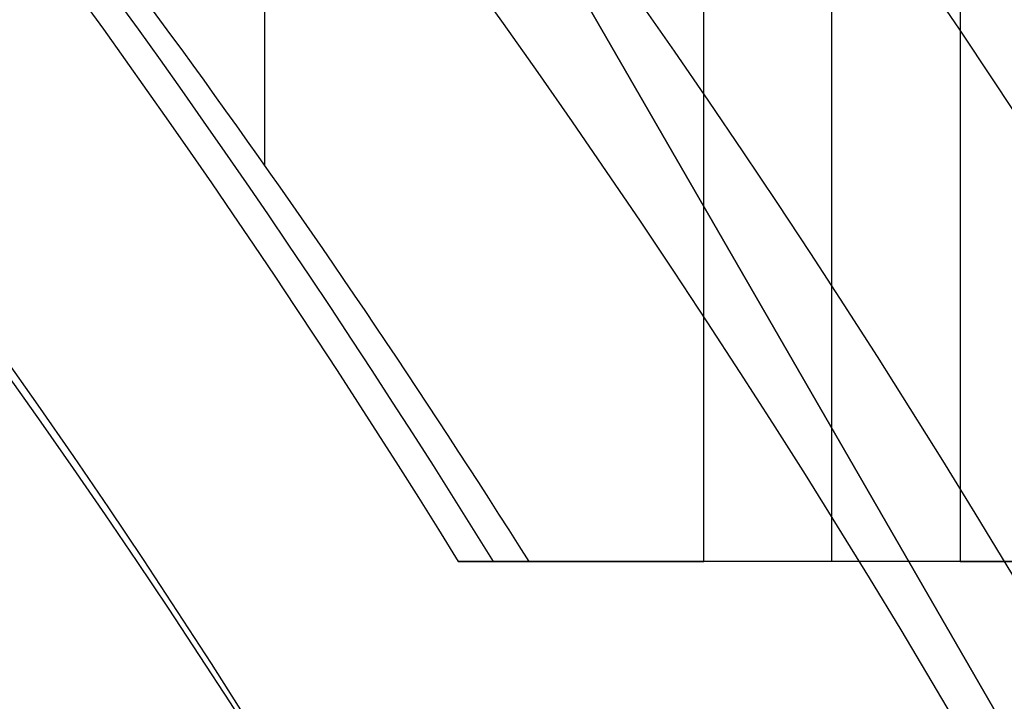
# Model space of a CAD drawing. Extents: x 19329 to 20306, y -2029 to -1182.
# Tile 34 of 66: x 19861.47 to 19867.44, y -1682.62 to -1678.49. Entities that reach past the tile are written whole.
import ezdxf

# ---------------------------------------------------------------- set-up
doc = ezdxf.new("R2010")
doc.units = 0
doc.layers.get('0').update_dxf_attribs({"linetype": 'CONTINUOUS'})
doc.layers.add('COLOR', color=7, linetype='CONTINUOUS')

msp = doc.modelspace()

# ---------------------------------------------------------------- linework, layer by layer
for p, q in [((19867.1701781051, -1665.009564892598, 76.18001207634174), (19867.17017810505, -1681.775850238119, 76.1800120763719)), ((19862.95749780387, -1679.376632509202, 74.9637918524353), (19862.95749780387, -1666.376640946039, 74.96379185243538)), ((19866.39355685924, -1681.775850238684, 75.75706859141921), (19866.39355685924, -1666.48904453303, 75.7570685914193)), ((19865.6169356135, -1681.775850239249, 75.33412510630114), (19865.6169356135, -1666.980820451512, 75.33412510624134)), ((19862.58176760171, -1674.365596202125, 258.0844421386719), (19872.58176760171, -1691.686104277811, 258.0844421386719)), ((19862.58176760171, -1674.365596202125, 261.0844421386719), (19872.58176760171, -1691.686104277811, 261.0844421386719)), ((19872.58176760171, -1691.686104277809, 259.5844421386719), (19862.58176760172, -1674.365596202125, 259.5844421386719)), ((19864.13015441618, -1681.775850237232, 77.04348283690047), (19864.55880873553, -1681.775850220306, 75.18677833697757)), ((19878.9112697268, -1681.775850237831, 80.4559721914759), (19864.13015441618, -1681.775850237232, 77.04348283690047)), ((19864.55880873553, -1681.775850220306, 75.18677833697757), (19865.6169356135, -1681.775850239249, 75.33412510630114)), ((19867.17017810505, -1681.775850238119, 76.1800120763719), (19865.6169356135, -1681.775850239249, 75.33412510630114)), ((19867.17017810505, -1681.775850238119, 76.1800120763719), (19872.48905372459, -1681.775850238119, 76.92067858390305))]:
    msp.add_line(p, q)
at = {"extrusion": (0.1124755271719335, 0.194813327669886, 0.9743700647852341)}
msp.add_lwpolyline([(-18054.37167406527, -8257.823916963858), (-18054.88222366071, -8257.51494856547), (-18055.39076947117, -8257.201283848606), (-18055.89725107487, -8256.882941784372), (-18056.4016082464, -8256.559942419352), (-18056.90378097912, -8256.232306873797), (-18057.40370950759, -8255.900057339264), (-18057.90133433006, -8255.563217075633), (-18058.39659623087, -8255.221810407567), (-18058.88943630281, -8254.87586272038), (-18059.37979596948, -8254.525400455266), (-18059.86761700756, -8254.170451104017), (-18060.35284156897, -8253.811043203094), (-18060.83541220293, -8253.447206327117), (-18061.31527187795, -8253.07897108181), (-18061.79236400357, -8252.706369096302), (-18062.26663245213, -8252.3294330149), (-18062.73802158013, -8251.948196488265), (-18063.2064762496, -8251.562694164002), (-18063.67194184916, -8251.172961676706), (-18064.13436431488, -8250.779035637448), (-18064.59369015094, -8250.380953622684), (-18065.04986644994, -8249.978754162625), (-18065.50284091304, -8249.572476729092), (-18065.95256186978, -8249.16216172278), (-18066.39897829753, -8248.747850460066), (-18066.84203984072, -8248.32958515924), (-18067.28169682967, -8247.90740892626), (-18067.71790029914, -8247.481365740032), (-18068.1506020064, -8247.051500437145), (-18068.57975444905, -8246.617858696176), (-18069.00531088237, -8246.180487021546), (-18069.42722533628, -8245.73943272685), (-18069.84545263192, -8245.294743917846), (-18070.25994839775, -8244.846469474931), (-18070.67066908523, -8244.394659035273), (-18071.07757198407, -8243.939362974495), (-18071.48061523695, -8243.480632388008), (-18071.87975785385, -8243.018519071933), (-18072.27495972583, -8242.55307550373), (-18072.66618163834, -8242.084354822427), (-18073.05338528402, -8241.61241080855), (-18073.436533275, -8241.137297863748), (-18073.81558915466, -8240.659070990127), (-18074.19051740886, -8240.177785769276), (-18074.56128347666, -8239.693498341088), (-18074.9278537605, -8239.206265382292), (-18075.29019563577, -8238.716144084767), (-18075.64827745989, -8238.223192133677), (-18076.00206858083, -8237.727467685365), (-18076.35153934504, -8237.229029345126), (-18076.69666110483, -8236.727936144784), (-18077.03740622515, -8236.224247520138), (-18077.37374808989, -8235.718023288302), (-18077.70566110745, -8235.209323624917), (-18078.03312071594, -8234.698209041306), (-18078.35610338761, -8234.184740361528), (-18078.67458663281, -8233.668978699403), (-18078.98854900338, -8233.150985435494), (-18079.29797009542, -8232.630822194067), (-18079.60283055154, -8232.108550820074), (-18079.90311206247, -8231.584233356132), (-18080.19879736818, -8231.057932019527), (-18080.48987025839, -8230.529709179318), (-18080.77631557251, -8229.999627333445), (-18081.05811919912, -8229.467749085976), (-18081.33526807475, -8228.934137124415), (-18081.60775018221, -8228.398854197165), (-18081.87555454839, -8227.861963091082), (-18082.1386712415, -8227.323526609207), (-18082.39709136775, -8226.783607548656), (-18082.65080706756, -8226.242268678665), (-18082.89981151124, -8225.699572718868), (-18083.14409889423, -8225.15558231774), (-18083.38366443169, -8224.61036003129), (-18083.61850435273, -8224.063968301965), (-18083.8486158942, -8223.51646943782), (-18084.07399729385, -8222.967925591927), (-18084.29464778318, -8222.418398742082), (-18084.51056757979, -8221.867950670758), (-18084.7217578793, -8221.316642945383), (-18084.92822084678, -8220.764536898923), (-18085.1299596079, -8220.211693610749), (-18085.32697823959, -8219.658173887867), (-18085.51928176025, -8219.104038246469), (-18085.70687611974, -8218.549346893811), (-18085.88976818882, -8217.994159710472), (-18086.06796574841, -8217.438536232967), (-18086.24147747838, -8216.882535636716), (-18086.41031294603, -8216.326216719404), (-18086.57448259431, -8215.769637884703), (-18086.73399772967, -8215.212857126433), (-18086.88887050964, -8214.655932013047), (-18087.03911393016, -8214.098919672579), (-18087.1847418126, -8213.541876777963), (-18087.32576879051, -8212.984859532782), (-18087.46221029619, -8212.427923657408), (-18087.59408254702, -8211.871124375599), (-18087.72140253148, -8211.314516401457), (-18087.84418799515, -8210.758153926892), (-18087.96245742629, -8210.202090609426), (-18088.07623004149, -8209.646379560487), (-18088.18552577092, -8209.091073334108), (-18088.29036524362, -8208.536223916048), (-18088.39076977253, -8207.981882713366), (-18088.48676133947, -8207.428100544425), (-18088.57836257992, -8206.874927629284), (-18088.66559676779, -8206.322413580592), (-18088.74848780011, -8205.77060739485), (-18088.82706018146, -8205.21955744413), (-18088.90133900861, -8204.669311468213), (-18088.97134995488, -8204.119916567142), (-18089.03711925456, -8203.571419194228), (-18089.09867368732, -8203.023865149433), (-18089.15604056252, -8202.477299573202), (-18089.20924770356, -8201.931766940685), (-18089.25832343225, -8201.387311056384), (-18089.30329655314, -8200.843975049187), (-18089.34419633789, -8200.301801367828), (-18089.38105250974, -8199.76083177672), (-18089.41389522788, -8199.221107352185), (-18089.44275507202, -8198.682668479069), (-18089.46766302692, -8198.14555484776), (-18089.48865046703, -8197.609805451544), (-18089.50574914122, -8197.075458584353), (-18089.51899115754, -8196.542551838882), (-18089.52840896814, -8196.011122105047), (-18089.53403535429, -8195.481205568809), (-18089.5359034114, -8194.952837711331), (-18089.53410419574, -8194.434296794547), (-18089.52868554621, -8193.914263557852), (-18089.51961616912, -8193.392771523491), (-18089.50686506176, -8192.869854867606), (-18089.49040152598, -8192.3455484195), (-18089.4701951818, -8191.819887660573), (-18089.4462159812, -8191.29290872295), (-18089.41843422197, -8190.764648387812), (-18089.38682056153, -8190.235144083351), (-18089.35134603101, -8189.704433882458), (-18089.31198204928, -8189.172556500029), (-18089.26870043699, -8188.63955128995), (-18089.22147343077, -8188.105458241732), (-18089.17027369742, -8187.570317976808), (-18089.11507434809, -8187.034171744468), (-18089.05584895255, -8186.497061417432), (-18088.99257155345, -8185.95902948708), (-18088.92521668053, -8185.4201190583), (-18088.85375936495, -8184.880373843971), (-18088.77817515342, -8184.339838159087), (-18088.69844012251, -8183.798556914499), (-18088.61453089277, -8183.256575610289), (-18088.52642464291, -8182.713940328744), (-18088.43409912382, -8182.170697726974), (-18088.33753267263, -8181.62689502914), (-18088.23670422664, -8181.082580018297), (-18088.13159333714, -8180.537801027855), (-18088.02218018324, -8179.992606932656), (-18087.90844558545, -8179.447047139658), (-18087.79037101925, -8178.901171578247), (-18087.66793862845, -8178.355030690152), (-18087.54113123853, -8177.808675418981), (-18087.40993236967, -8177.262157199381), (-18087.27432624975, -8176.715527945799), (-18087.1342978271, -8176.168840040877), (-18086.9898327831, -8175.622146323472), (-18086.84091754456, -8175.075500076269), (-18086.68753929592, -8174.528955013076), (-18086.52968599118, -8173.982565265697), (-18086.3673463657, -8173.436385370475), (-18086.20050994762, -8172.890470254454), (-18086.02916706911, -8172.344875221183), (-18085.85330887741, -8171.799655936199), (-18085.67292734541, -8171.254868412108), (-18085.48801528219, -8170.710568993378), (-18085.29856634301, -8170.166814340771), (-18085.10457503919, -8169.623661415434), (-18084.90603674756, -8169.081167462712), (-18084.70294771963, -8168.539389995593), (-18084.49530509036, -8167.998386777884), (-18084.28310688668, -8167.458215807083), (-18084.06635203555, -8166.918935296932), (-18083.84504037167, -8166.380603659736), (-18083.61917264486, -8165.843279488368), (-18083.38875052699, -8165.307021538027), (-18083.15377661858, -8164.771888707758), (-18082.91425445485, -8164.237940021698), (-18082.67018851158, -8163.705234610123), (-18082.42158421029, -8163.173831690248), (-18082.16844792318, -8162.643790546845), (-18081.91078697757, -8162.115170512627), (-18081.64860965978, -8161.588030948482), (-18081.38192521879, -8161.062431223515), (-18081.11074386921, -8160.538430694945), (-18080.83507679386, -8160.016088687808), (-18080.55493614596, -8159.495464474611), (-18080.27033505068, -8158.976617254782), (-18079.98128760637, -8158.459606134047), (-18079.68780888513, -8157.944490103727), (-18079.38991493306, -8157.431328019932), (-18079.08762276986, -8156.920178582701), (-18078.78095038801, -8156.41110031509), (-18078.46991675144, -8155.904151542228), (-18078.15454179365, -8155.399390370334), (-18077.83484641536, -8154.896874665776), (-18077.51085248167, -8154.39666203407), (-18077.1825828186, -8153.898809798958), (-18076.85006120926, -8153.403374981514), (-18076.51331238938, -8152.910414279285), (-18076.17236204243, -8152.419984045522), (-18075.82723679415, -8151.932140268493), (-18075.47796420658, -8151.446938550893), (-18075.12457277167, -8150.964434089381), (-18074.76709190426, -8150.484681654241), (-18074.40555193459, -8150.007735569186), (-18074.03998410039, -8149.533649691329), (-18073.67042053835, -8149.062477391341), (-18073.29689427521, -8148.594271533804), (-18072.91943921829, -8148.12908445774), (-18072.53809014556, -8147.666967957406), (-18072.15288269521, -8147.207973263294), (-18071.76385335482, -8146.752151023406), (-18071.37103944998, -8146.29955128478), (-18070.97447913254, -8145.850223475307), (-18070.57421136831, -8145.404216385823), (-18070.1702759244, -8144.961578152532), (-18069.76271335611, -8144.522356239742), (-18069.35156499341, -8144.086597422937), (-18068.93687292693, -8143.654347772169), (-18068.51867999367, -8143.225652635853), (-18068.09702976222, -8142.800556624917), (-18067.67196651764, -8142.379103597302), (-18067.24353524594, -8141.961336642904), (-18066.81178161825, -8141.547298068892), (-18066.37675197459, -8141.137029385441), (-18065.93849330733, -8140.730571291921), (-18065.49705324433, -8140.327963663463), (-18065.05248003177, -8139.929245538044), (-18064.60482251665, -8139.534455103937), (-18064.15413012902, -8139.143629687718), (-18063.70045286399, -8138.756805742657), (-18063.24384126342, -8138.374018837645), (-18062.78434639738, -8137.995303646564), (-18062.32201984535, -8137.620693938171), (-18061.85691367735, -8137.250222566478), (-18061.38908043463, -8136.883921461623), (-18060.91857311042, -8136.521821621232), (-18060.4454451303, -8136.163953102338), (-18059.96975033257, -8135.810345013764), (-18059.49154294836, -8135.461025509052), (-18059.01087758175, -8135.116021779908), (-18058.5278091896, -8134.77536005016), (-18058.04239306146, -8134.439065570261), (-18057.55468479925, -8134.107162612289), (-18057.06474029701, -8133.779674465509), (-18056.57261572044, -8133.456623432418), (-18056.07836748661, -8133.138030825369), (-18055.58205224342, -8132.823916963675)], dxfattribs=at)
at = {"extrusion": (0.1124755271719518, 0.1948133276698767, 0.9743700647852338)}
msp.add_lwpolyline([(-18053.46081628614, -8132.823916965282), (-18053.98188590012, -8133.128708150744), (-18054.50100556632, -8133.438358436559), (-18055.01811201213, -8133.752850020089), (-18055.53314213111, -8134.072163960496), (-18056.04603300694, -8134.396280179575), (-18056.5567219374, -8134.725177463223), (-18057.06514645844, -8135.058833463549), (-18057.5712443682, -8135.397224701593), (-18058.07495375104, -8135.740326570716), (-18058.57621300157, -8136.088113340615), (-18059.07496084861, -8136.440558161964), (-18059.57113637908, -8136.797633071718), (-18060.06467906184, -8137.159308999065), (-18060.55552877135, -8137.525555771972), (-18061.04362581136, -8137.896342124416), (-18061.52891093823, -8138.271635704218), (-18062.01132538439, -8138.651403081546), (-18062.49081088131, -8139.035609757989), (-18062.96730968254, -8139.424220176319), (-18063.44076458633, -8139.817197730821), (-18063.91111895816, -8140.214504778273), (-18064.37831675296, -8140.616102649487), (-18064.84230253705, -8141.021951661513), (-18065.30302150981, -8141.432011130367), (-18065.76041952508, -8141.846239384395), (-18066.21444311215, -8142.264593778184), (-18066.66503949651, -8142.687030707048), (-18067.11215662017, -8143.113505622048), (-18067.55574316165, -8143.543973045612), (-18067.99574855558, -8143.978386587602), (-18068.43212301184, -8144.416698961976), (-18068.86481753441, -8144.858862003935), (-18069.29378393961, -8145.304826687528), (-18069.71897487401, -8145.754543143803), (-18070.1403438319, -8146.207960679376), (-18070.5578451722, -8146.665027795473), (-18070.9714341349, -8147.125692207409), (-18071.38106685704, -8147.589900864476), (-18071.78670038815, -8148.057599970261), (-18072.18829270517, -8148.528735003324), (-18072.58580272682, -8149.003250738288), (-18072.97919032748, -8149.481091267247), (-18073.36841635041, -8149.96220002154), (-18073.7534426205, -8150.446519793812), (-18074.13423195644, -8150.933992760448), (-18074.51074818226, -8151.424560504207), (-18074.88295613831, -8151.918164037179), (-18075.25082169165, -8152.414743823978), (-18075.61431174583, -8152.914239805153), (-18075.97339425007, -8153.416591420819), (-18076.32803820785, -8153.921737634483), (-18076.67821368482, -8154.429616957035), (-18077.0238918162, -8154.940167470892), (-18077.36504481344, -8155.453326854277), (-18077.70164597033, -8155.969032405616), (-18078.03366966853, -8156.487221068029), (-18078.36109138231, -8157.007829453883), (-18078.6838876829, -8157.53079386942), (-18079.00203624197, -8158.056050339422), (-18079.31551583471, -8158.583534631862), (-18079.62430634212, -8159.113182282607), (-18079.92838875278, -8159.644928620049), (-18080.22774516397, -8160.178708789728), (-18080.52235878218, -8160.714457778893), (-18080.81221392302, -8161.252110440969), (-18081.09729601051, -8161.791601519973), (-18081.37759157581, -8162.332865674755), (-18081.65308825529, -8162.875837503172), (-18081.92377478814, -8163.420451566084), (-18082.18964101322, -8163.966642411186), (-18082.45067786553, -8164.514344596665), (-18082.70687737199, -8165.063492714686), (-18082.9582326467, -8165.614021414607), (-18083.20473788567, -8166.165865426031), (-18083.44638836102, -8166.718959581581), (-18083.68318041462, -8167.273238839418), (-18083.91511145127, -8167.828638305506), (-18084.14217993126, -8168.385093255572), (-18084.36438536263, -8168.94253915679), (-18084.58172829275, -8169.500911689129), (-18084.79421029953, -8170.060146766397), (-18085.00183398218, -8170.620180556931), (-18085.20460295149, -8171.180949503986), (-18085.40252181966, -8171.742390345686), (-18085.59559618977, -8172.304440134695), (-18085.78383264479, -8172.867036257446), (-18085.96723873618, -8173.43011645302), (-18086.1458229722, -8173.993618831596), (-18086.31959480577, -8174.557481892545), (-18086.48856462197, -8175.121644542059), (-18086.65274372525, -8175.686046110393), (-18086.8121443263, -8176.250626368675), (-18086.96677952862, -8176.815325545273), (-18087.11666331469, -8177.380084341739), (-18087.26181053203, -8177.944843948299), (-18087.4022368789, -8178.509546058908), (-18087.53795888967, -8179.07413288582), (-18087.66899392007, -8179.638547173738), (-18087.79536013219, -8180.202732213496), (-18087.91707647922, -8180.766631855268), (-18088.03416269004, -8181.330190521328), (-18088.14663925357, -8181.89335321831), (-18088.25452740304, -8182.456065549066), (-18088.3578491, -8183.018273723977), (-18088.45662701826, -8183.579924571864), (-18088.55088452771, -8184.140965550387), (-18088.64064567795, -8184.701344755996), (-18088.72593518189, -8185.261010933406), (-18088.80677839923, -8185.819913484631), (-18088.88320131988, -8186.37800247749), (-18088.95523054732, -8186.935228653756), (-18089.02289328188, -8187.491543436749), (-18089.08621730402, -8188.046898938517), (-18089.14523095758, -8188.601247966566), (-18089.19996313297, -8189.154544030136), (-18089.25044325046, -8189.706741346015), (-18089.29670124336, -8190.257794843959), (-18089.3387675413, -8190.807660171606), (-18089.37667305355, -8191.356293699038), (-18089.41044915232, -8191.903652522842), (-18089.44012765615, -8192.44969446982), (-18089.46574081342, -8192.994378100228), (-18089.48732128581, -8193.537662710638), (-18089.50490213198, -8194.079508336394), (-18089.51851679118, -8194.619875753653), (-18089.5281990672, -8195.158726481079), (-18089.53398311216, -8195.696022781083), (-18089.53590341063, -8196.231727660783), (-18089.53415174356, -8196.743370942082), (-18089.5288765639, -8197.256467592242), (-18089.52004780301, -8197.770985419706), (-18089.50763566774, -8198.286891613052), (-18089.49161065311, -8198.804152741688), (-18089.47194355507, -8199.322734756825), (-18089.44860548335, -8199.842602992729), (-18089.42156787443, -8200.363722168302), (-18089.3908025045, -8200.886056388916), (-18089.35628150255, -8201.409569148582), (-18089.31797736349, -8201.934223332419), (-18089.27586296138, -8202.459981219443), (-18089.22991156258, -8202.986804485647), (-18089.18009683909, -8203.51465420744), (-18089.12639288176, -8204.043490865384), (-18089.06877421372, -8204.573274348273), (-18089.00721580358, -8205.103963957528), (-18088.9416930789, -8205.635518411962), (-18088.87218193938, -8206.167895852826), (-18088.79865877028, -8206.701053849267), (-18088.72110045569, -8207.234949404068), (-18088.63948439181, -8207.769538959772), (-18088.55378850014, -8208.304778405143), (-18088.46399124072, -8208.840623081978), (-18088.37007162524, -8209.377027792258), (-18088.27200923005, -8209.913946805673), (-18088.16978420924, -8210.451333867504), (-18088.06337730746, -8210.989142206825), (-18087.95276987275, -8211.527324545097), (-18087.83794386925, -8212.065833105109), (-18087.71888188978, -8212.60461962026), (-18087.59556716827, -8213.143635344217), (-18087.46798359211, -8213.682831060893), (-18087.33611571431, -8214.222157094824), (-18087.19994876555, -8214.76156332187), (-18087.05946866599, -8215.300999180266), (-18086.91466203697, -8215.840413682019), (-18086.7655162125, -8216.379755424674), (-18086.61201925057, -8216.918972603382), (-18086.45415994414, -8217.458013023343), (-18086.29192783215, -8217.996824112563), (-18086.12531321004, -8218.53535293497), (-18085.9543071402, -8219.073546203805), (-18085.77890146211, -8219.611350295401), (-18085.5990888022, -8220.148711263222), (-18085.41486258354, -8220.685574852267), (-18085.22621703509, -8221.221886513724), (-18085.03314720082, -8221.757591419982), (-18084.83564894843, -8222.292634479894), (-18084.63371897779, -8222.826960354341), (-18084.42735482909, -8223.360513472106), (-18084.21655489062, -8223.893238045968), (-18084.0013184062, -8224.425078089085), (-18083.78164548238, -8224.955977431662), (-18083.5575370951, -8225.48587973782), (-18083.32899509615, -8226.014728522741), (-18083.09602221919, -8226.542467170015), (-18082.85862208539, -8227.069038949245), (-18082.61679920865, -8227.594387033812), (-18082.37055900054, -8228.118454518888), (-18082.11990777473, -8228.641184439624), (-18081.86485275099, -8229.162519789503), (-18081.60540205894, -8229.682403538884), (-18081.34156474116, -8230.200778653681), (-18081.07335075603, -8230.717588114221), (-18080.80077098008, -8231.232774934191), (-18080.52383720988, -8231.746282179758), (-18080.24256216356, -8232.258052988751), (-18079.95695948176, -8232.768030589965), (-18079.66704372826, -8233.276158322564), (-18079.37283039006, -8233.782379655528), (-18079.07433587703, -8234.286638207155), (-18078.7715775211, -8234.788877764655), (-18078.46457357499, -8235.289042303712), (-18078.15334321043, -8235.787076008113), (-18077.83790651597, -8236.282923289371), (-18077.51828449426, -8236.776528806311), (-18077.19449905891, -8237.267837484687), (-18076.86657303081, -8237.756794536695), (-18076.53453013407, -8238.243345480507), (-18076.1983949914, -8238.727436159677), (-18075.85819311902, -8239.209012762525), (-18075.51395092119, -8239.688021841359), (-18075.16569568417, -8240.16441033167), (-18074.81345556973, -8240.638125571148), (-18074.45725960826, -8241.10911531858), (-18074.09713769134, -8241.577327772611), (-18073.73312056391, -8242.042711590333), (-18073.36523981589, -8242.505215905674), (-18072.99352787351, -8242.964790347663), (-18072.61801799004, -8243.421385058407), (-18072.23874423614, -8243.874950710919), (-18071.85574148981, -8244.325438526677), (-18071.46904542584, -8244.77280029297), (-18071.07869250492, -8245.216988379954), (-18070.68471996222, -8245.657955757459), (-18070.28716579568, -8246.095656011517), (-18069.88606875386, -8246.530043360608), (-18069.48146832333, -8246.961072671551), (-18069.0734047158, -8247.38869947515), (-18068.66191885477, -8247.812879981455), (-18068.24705236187, -8248.23357109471), (-18067.82884754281, -8248.650730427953), (-18067.40734737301, -8249.06431631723), (-18066.9825954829, -8249.474287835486), (-18066.55463614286, -8249.880604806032), (-18066.12351424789, -8250.283227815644), (-18065.68927530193, -8250.682118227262), (-18065.25196540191, -8251.077238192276), (-18064.81163122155, -8251.468550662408), (-18064.36831999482, -8251.85601940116), (-18063.92207949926, -8252.239608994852), (-18063.47295803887, -8252.619284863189), (-18063.02100442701, -8252.995013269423), (-18062.56626796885, -8253.366761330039), (-18062.1087984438, -8253.734497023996), (-18061.6486460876, -8254.098189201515), (-18061.18586157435, -8254.457807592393), (-18060.72049599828, -8254.813322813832), (-18060.25260085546, -8255.164706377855), (-18059.78222802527, -8255.511930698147), (-18059.30942975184, -8255.85496909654), (-18058.83425862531, -8256.193795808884), (-18058.35676756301, -8256.528385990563), (-18057.8770097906, -8256.858715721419), (-18057.39503882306, -8257.18476201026), (-18056.91090844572, -8257.50650279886), (-18056.42467269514, -8257.82391696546)], dxfattribs=at)
at = {"extrusion": (0.1124755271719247, 0.1948133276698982, 0.9743700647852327)}
msp.add_lwpolyline([(-18059.82186219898, -8132.823916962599), (-18060.29727702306, -8133.159034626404), (-18060.77044049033, -8133.498225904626), (-18061.24130344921, -8133.84146741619), (-18061.70981704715, -8134.18873495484), (-18062.1759327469, -8134.540003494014), (-18062.63960234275, -8134.895247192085), (-18063.10077797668, -8135.254439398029), (-18063.55941215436, -8135.617552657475), (-18064.01545776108, -8135.984558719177), (-18064.4688680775, -8136.355428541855), (-18064.91959679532, -8136.730132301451), (-18065.36759803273, -8137.108639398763), (-18065.81282634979, -8137.490918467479), (-18066.25523676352, -8137.876937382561), (-18066.69478476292, -8138.266663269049), (-18067.13142632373, -8138.660062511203), (-18067.56511792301, -8139.057100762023), (-18067.9958165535, -8139.457742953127), (-18068.42347973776, -8139.861953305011), (-18068.84806554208, -8140.269695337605), (-18069.26953259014, -8140.680931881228), (-18069.68784007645, -8141.09562508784), (-18070.10294777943, -8141.513736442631), (-18070.5148160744, -8141.93522677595), (-18070.92340594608, -8142.360056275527), (-18071.328679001, -8142.788184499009), (-18071.73059747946, -8143.219570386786), (-18072.12912426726, -8143.654172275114), (-18072.52422290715, -8144.091947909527), (-18072.91585760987, -8144.532854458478), (-18073.30399326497, -8144.976848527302), (-18073.68859545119, -8145.423886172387), (-18074.06963044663, -8145.873922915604), (-18074.44706523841, -8146.326913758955), (-18074.8208675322, -8146.782813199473), (-18075.19100576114, -8147.241575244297), (-18075.55744909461, -8147.703153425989), (-18075.92016744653, -8148.167500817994), (-18076.27913148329, -8148.634570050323), (-18076.6343126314, -8149.104313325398), (-18076.98568308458, -8149.576682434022), (-18077.33321581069, -8150.051628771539), (-18077.67688455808, -8150.529103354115), (-18078.01666386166, -8151.009056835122), (-18078.35252904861, -8151.491439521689), (-18078.68445624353, -8151.976201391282), (-18079.01242237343, -8152.463292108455), (-18079.33640517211, -8152.95266104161), (-18079.65638318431, -8153.444257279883), (-18079.9723357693, -8153.938029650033), (-18080.28424310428, -8154.433926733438), (-18080.59208618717, -8154.931896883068), (-18080.89584683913, -8155.431888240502), (-18081.19550770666, -8155.933848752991), (-18081.49105226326, -8156.437726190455), (-18081.78246481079, -8156.943468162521), (-18082.06973048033, -8157.451022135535), (-18082.35283523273, -8157.960335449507), (-18082.63176585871, -8158.47135533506), (-18082.90650997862, -8158.984028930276), (-18083.17705604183, -8159.498303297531), (-18083.44339332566, -8160.014125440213), (-18083.70551193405, -8160.531442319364), (-18083.96340279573, -8161.050200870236), (-18084.21705766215, -8161.570348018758), (-18084.46646910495, -8162.091830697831), (-18084.71163051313, -8162.614595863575), (-18084.95253608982, -8163.138590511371), (-18085.18918084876, -8163.663761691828), (-18085.42156061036, -8164.19005652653), (-18085.64967199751, -8164.717422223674), (-18085.87351243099, -8165.245806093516), (-18086.09308012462, -8165.775155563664), (-18086.30837407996, -8166.30541819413), (-18086.51939408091, -8166.836541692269), (-18086.72614068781, -8167.368473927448), (-18086.92861523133, -8167.901162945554), (-18087.12681980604, -8168.434556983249), (-18087.32075726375, -8168.968604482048), (-18087.51043120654, -8169.503254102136), (-18087.69584597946, -8170.038454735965), (-18087.87700666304, -8170.574155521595), (-18088.05391906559, -8171.110305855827), (-18088.2265897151, -8171.646855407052), (-18088.39502585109, -8172.183754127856), (-18088.55923541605, -8172.720952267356), (-18088.71922704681, -8173.258400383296), (-18088.87501006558, -8173.796049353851), (-18089.0265944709, -8174.333850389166), (-18089.17399092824, -8174.871755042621), (-18089.3172107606, -8175.409715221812), (-18089.45626593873, -8175.947683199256), (-18089.59116907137, -8176.485611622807), (-18089.72193339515, -8177.023453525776), (-18089.84857276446, -8177.561162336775), (-18089.97110164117, -8178.098691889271), (-18090.08953508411, -8178.635996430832), (-18090.20388873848, -8179.173030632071), (-18090.31417882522, -8179.709749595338), (-18090.4204221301, -8180.246108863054), (-18090.52263599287, -8180.782064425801), (-18090.62083829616, -8181.317572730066), (-18090.71504745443, -8181.852590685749), (-18090.80528240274, -8182.387075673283), (-18090.89156258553, -8182.920985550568), (-18090.97390794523, -8183.454278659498), (-18091.05233891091, -8183.986913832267), (-18091.12687638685, -8184.51885039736), (-18091.19754174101, -8185.050048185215), (-18091.26435679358, -8185.580467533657), (-18091.32734380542, -8186.11006929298), (-18091.38652546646, -8186.638814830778), (-18091.44192488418, -8187.166666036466), (-18091.49356557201, -8187.693585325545), (-18091.54147143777, -8188.219535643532), (-18091.58566677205, -8188.744480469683), (-18091.62617623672, -8189.268383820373), (-18091.66302485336, -8189.791210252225), (-18091.69623799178, -8190.312924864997), (-18091.7258413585, -8190.833493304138), (-18091.75186098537, -8191.352881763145), (-18091.77432321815, -8191.871056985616), (-18091.79325470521, -8192.38798626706), (-18091.80868238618, -8192.903637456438), (-18091.82063348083, -8193.417978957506), (-18091.82913547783, -8193.930979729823), (-18091.83421612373, -8194.442609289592), (-18091.83590341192, -8194.95283771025), (-18091.83415593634, -8195.472086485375), (-18091.8288937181, -8195.992785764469), (-18091.82008726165, -8196.514903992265), (-18091.80770733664, -8197.038409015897), (-18091.79172498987, -8197.563268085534), (-18091.77211155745, -8198.089447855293), (-18091.74883867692, -8198.616914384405), (-18091.72187829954, -8199.145633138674), (-18091.6912027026, -8199.675568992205), (-18091.6567845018, -8200.206686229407), (-18091.61859666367, -8200.738948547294), (-18091.57661251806, -8201.272319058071), (-18091.53080577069, -8201.806760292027), (-18091.48115051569, -8202.342234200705), (-18091.42762124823, -8202.878702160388), (-18091.37019287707, -8203.416124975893), (-18091.30884073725, -8203.954462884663), (-18091.24354060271, -8204.49367556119), (-18091.17426869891, -8205.033722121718), (-18091.10100171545, -8205.574561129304), (-18091.02371681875, -8206.116150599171), (-18090.94239166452, -8206.658448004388), (-18090.85700441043, -8207.20141028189), (-18090.76753372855, -8207.744993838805), (-18090.67395881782, -8208.289154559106), (-18090.57625941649, -8208.833847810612), (-18090.47441581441, -8209.37902845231), (-18090.36840886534, -8209.924650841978), (-18090.25821999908, -8210.470668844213), (-18090.14383123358, -8211.017035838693), (-18090.02522518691, -8211.563704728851), (-18089.90238508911, -8212.11062795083), (-18089.77529479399, -8212.65775748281), (-18089.64393879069, -8213.205044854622), (-18089.50830221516, -8213.752441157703), (-18089.36837086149, -8214.299897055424), (-18089.22413119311, -8214.847362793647), (-18089.07557035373, -8215.39478821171), (-18088.92267617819, -8215.942122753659), (-18088.7654372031, -8216.489315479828), (-18088.60384267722, -8217.03631507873), (-18088.43788257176, -8217.583069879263), (-18088.26754759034, -8218.129527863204), (-18088.09282917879, -8218.67563667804), (-18087.91371953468, -8219.221343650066), (-18087.73021161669, -8219.7665957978), (-18087.54229915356, -8220.311339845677), (-18087.34997665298, -8220.855522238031), (-18087.15323941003, -8221.399089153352), (-18086.95208351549, -8221.941986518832), (-18086.74650586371, -8222.484160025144), (-18086.53650416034, -8223.025555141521), (-18086.32207692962, -8223.566117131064), (-18086.10322352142, -8224.105791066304), (-18085.87994411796, -8224.64452184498), (-18085.65223974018, -8225.182254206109), (-18085.42011225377, -8225.718932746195), (-18085.18356437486, -8226.254501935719), (-18084.9425996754, -8226.788906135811), (-18084.69722258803, -8227.322089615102), (-18084.44743841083, -8227.853996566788), (-18084.19325331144, -8228.384571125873), (-18083.93467433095, -8228.913757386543), (-18083.67170938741, -8229.441499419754), (-18083.40436727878, -8229.967741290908), (-18083.13265768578, -8230.492427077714), (-18082.85659117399, -8231.015500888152), (-18082.57617919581, -8231.536906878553), (-18082.2914340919, -8232.056589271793), (-18082.00236909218, -8232.574492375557), (-18081.70899831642, -8233.090560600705), (-18081.4113367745, -8233.60473847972), (-18081.1094003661, -8234.11697068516), (-18080.80320588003, -8234.627202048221), (-18080.49277099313, -8235.135377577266), (-18080.17811426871, -8235.641442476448), (-18079.8592551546, -8236.14534216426), (-18079.53621398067, -8236.647022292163), (-18079.20901195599, -8237.14642876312), (-18078.87767116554, -8237.643507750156), (-18078.54221456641, -8238.138205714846), (-18078.20266598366, -8238.63046942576), (-18077.85905010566, -8239.120245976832), (-18077.51139247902, -8239.60748280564), (-18077.15971950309, -8240.09212771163), (-18076.80405842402, -8240.57412887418), (-18076.44443732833, -8241.053434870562), (-18076.08088513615, -8241.529994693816), (-18075.71343159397, -8242.003757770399), (-18075.34210726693, -8242.474673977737), (-18074.96694353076, -8242.942693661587), (-18074.5879725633, -8243.407767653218), (-18074.2052273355, -8243.869847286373), (-18073.81874160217, -8244.32888441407), (-18073.4285498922, -8244.784831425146), (-18073.03468749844, -8245.237641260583), (-18072.6371904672, -8245.687267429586), (-18072.2360955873, -8246.133664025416), (-18071.83144037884, -8246.576785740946), (-18071.42326308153, -8247.016587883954), (-18071.01160264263, -8247.453026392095), (-18070.59649870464, -8247.88605784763), (-18070.17799159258, -8248.315639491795), (-18069.75612230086, -8248.741729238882), (-18069.33093248, -8249.16428568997), (-18068.90246442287, -8249.583268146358), (-18068.47076105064, -8249.998636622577), (-18068.03586589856, -8250.410351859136), (-18067.59782310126, -8250.81837533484), (-18067.1566773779, -8251.222669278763), (-18066.71247401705, -8251.623196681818), (-18066.2652588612, -8252.019921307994), (-18065.81507829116, -8252.412807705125), (-18065.36197921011, -8252.801821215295), (-18064.90600902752, -8253.186927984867), (-18064.44721564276, -8253.568094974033), (-18063.98564742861, -8253.94528996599), (-18063.52135321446, -8254.318481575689), (-18063.05438226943, -8254.687639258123), (-18062.58478428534, -8255.052733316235), (-18062.11260935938, -8255.413734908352), (-18061.6379079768, -8255.77061605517), (-18061.16073099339, -8256.123349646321), (-18060.68112961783, -8256.471909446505), (-18060.19915539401, -8256.816270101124), (-18059.71486018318, -8257.156407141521), (-18059.22829614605, -8257.492296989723), (-18058.73951572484, -8257.823916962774)], dxfattribs=at)
msp.add_lwpolyline([(19862.83735652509, -1682.712297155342), (19862.63462093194, -1682.394257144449), (19862.42951018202, -1682.077895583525), (19862.22204062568, -1681.763220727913), (19862.01222861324, -1681.450240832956), (19861.80009049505, -1681.138964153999), (19861.58564262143, -1680.829398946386), (19861.36890134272, -1680.521553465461)])
at = {"extrusion": (0.1124755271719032, 0.1948133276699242, 0.9743700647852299)}
msp.add_lwpolyline([(-18060.57947967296, -8257.823916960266), (-18061.04541041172, -8257.486593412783), (-18061.5090698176, -8257.145333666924), (-18061.97041101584, -8256.80016149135), (-18062.42938744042, -8256.451101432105), (-18062.88595284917, -8256.098178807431), (-18063.34006133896, -8255.741419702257), (-18063.79166736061, -8255.380850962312), (-18064.24072573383, -8255.01650018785), (-18064.68719166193, -8254.648395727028), (-18065.13102074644, -8254.27656666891), (-18065.57216900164, -8253.901042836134), (-18066.01059286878, -8253.521854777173), (-18066.44624923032, -8253.139033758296), (-18066.8790954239, -8252.752611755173), (-18067.30908925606, -8252.362621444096), (-18067.73618901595, -8251.969096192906), (-18068.16035348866, -8251.572070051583), (-18068.58154196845, -8251.171577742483), (-18068.99971427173, -8250.767654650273), (-18069.41483074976, -8250.360336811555), (-18069.8268523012, -8249.949660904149), (-18070.23574038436, -8249.535664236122), (-18070.64145702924, -8249.118384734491), (-18071.04396484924, -8248.697860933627), (-18071.44322705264, -8248.274131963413), (-18071.83920745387, -8247.847237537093), (-18072.23187048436, -8247.417217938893), (-18072.62118120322, -8246.984114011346), (-18073.00710530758, -8246.547967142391), (-18073.38960914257, -8246.108819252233), (-18073.76865971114, -8245.666712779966), (-18074.14422468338, -8245.221690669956), (-18074.51627240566, -8244.77379635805), (-18074.88477190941, -8244.323073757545), (-18075.24969291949, -8243.869567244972), (-18075.61100586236, -8243.413321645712), (-18075.9686818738, -8242.954382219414), (-18076.32269280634, -8242.492794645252), (-18076.67301123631, -8242.028605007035), (-18077.01961047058, -8241.561859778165), (-18077.36246455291, -8241.092605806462), (-18077.70154826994, -8240.620890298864), (-18078.03683715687, -8240.146760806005), (-18078.36830750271, -8239.670265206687), (-18078.69593635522, -8239.191451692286), (-18079.01970152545, -8238.710368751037), (-18079.33958159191, -8238.227065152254), (-18079.65555590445, -8237.741589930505), (-18079.96760458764, -8237.253992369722), (-18080.27570854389, -8236.764321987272), (-18080.57984945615, -8236.272628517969), (-18080.88000979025, -8235.778961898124), (-18081.1761727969, -8235.283372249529), (-18081.46832251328, -8234.78590986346), (-18081.75644376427, -8234.286625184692), (-18082.04052216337, -8233.785568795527), (-18082.32054411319, -8233.282791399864), (-18082.59649680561, -8232.778343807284), (-18082.86836822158, -8232.272276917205), (-18083.13614713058, -8231.764641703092), (-18083.39982308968, -8231.255489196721), (-18083.65938644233, -8230.744870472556), (-18083.91482831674, -8230.232836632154), (-18084.16614062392, -8229.719438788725), (-18084.4133160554, -8229.204728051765), (-18084.65634808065, -8228.6887555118), (-18084.89523094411, -8228.17157222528), (-18085.12995966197, -8227.653229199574), (-18085.36053001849, -8227.133777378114), (-18085.58693856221, -8226.613267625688), (-18085.80918260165, -8226.091750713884), (-18086.0272602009, -8225.569277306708), (-18086.24117017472, -8225.045897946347), (-18086.45091208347, -8224.521663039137), (-18086.65648622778, -8223.996622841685), (-18086.85789364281, -8223.470827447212), (-18087.05513609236, -8222.944326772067), (-18087.24821606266, -8222.417170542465), (-18087.43713675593, -8221.889408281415), (-18087.62190208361, -8221.361089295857), (-18087.80251665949, -8220.832262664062), (-18087.97898579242, -8220.302977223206), (-18088.15131547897, -8219.773281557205), (-18088.31951239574, -8219.24322398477), (-18088.48358389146, -8218.712852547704), (-18088.64353797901, -8218.182214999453), (-18088.79938332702, -8217.651358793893), (-18088.95112925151, -8217.12033107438), (-18089.09878570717, -8216.58917866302), (-18089.24236327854, -8216.057948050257), (-18089.381873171, -8215.52668538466), (-18089.51732720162, -8214.99543646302), (-18089.64873778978, -8214.464246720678), (-18089.77611794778, -8213.933161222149), (-18089.89948127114, -8213.402224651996), (-18090.0188419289, -8212.87148130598), (-18090.13421465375, -8212.340975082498), (-18090.24561473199, -8211.81074947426), (-18090.35305799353, -8211.280847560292), (-18090.45656080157, -8210.751311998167), (-18090.55614004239, -8210.222185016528), (-18090.65181311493, -8209.693508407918), (-18090.74359792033, -8209.165323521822), (-18090.8315128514, -8208.637671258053), (-18090.91557678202, -8208.110592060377), (-18090.99580905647, -8207.584125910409), (-18091.07222947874, -8207.058312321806), (-18091.14485830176, -8206.53319033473), (-18091.21371621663, -8206.008798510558), (-18091.27882434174, -8205.485174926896), (-18091.34020421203, -8204.962357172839), (-18091.39787776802, -8204.440382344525), (-18091.45186734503, -8203.919287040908), (-18091.50219566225, -8203.399107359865), (-18091.54888581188, -8202.879878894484), (-18091.59196124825, -8202.361636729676), (-18091.63144577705, -8201.84441543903), (-18091.6673635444, -8201.328249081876), (-18091.69973902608, -8200.81317120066), (-18091.72859701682, -8200.299214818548), (-18091.75396261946, -8199.786412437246), (-18091.77586123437, -8199.27479603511), (-18091.79431854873, -8198.764397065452), (-18091.80936052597, -8198.25524645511), (-18091.82101339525, -8197.74737460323), (-18091.82930364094, -8197.240811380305), (-18091.83425799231, -8196.735586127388), (-18091.8359034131, -8196.231727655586), (-18091.83411061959, -8195.705789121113), (-18091.82871167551, -8195.178362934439), (-18091.81967593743, -8194.649481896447), (-18091.80697304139, -8194.119179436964), (-18091.79057291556, -8193.587489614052), (-18091.77044579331, -8193.054447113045), (-18091.74656222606, -8192.520087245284), (-18091.71889309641, -8191.984445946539), (-18091.68740963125, -8191.447559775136), (-18091.65208341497, -8190.909465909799), (-18091.61288640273, -8190.370202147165), (-18091.56979093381, -8189.829806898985), (-18091.52276974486, -8189.288319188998), (-18091.47179598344, -8188.745778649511), (-18091.41684322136, -8188.202225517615), (-18091.35788546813, -8187.657700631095), (-18091.29489718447, -8187.112245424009), (-18091.22785329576, -8186.565901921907), (-18091.15672920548, -8186.018712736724), (-18091.08150080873, -8185.47072106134), (-18091.00214450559, -8184.921970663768), (-18090.91863721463, -8184.372505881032), (-18090.83095638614, -8183.822371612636), (-18090.73908001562, -8183.27161331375), (-18090.6429866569, -8182.72027698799), (-18090.54265543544, -8182.168409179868), (-18090.4380660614, -8181.616056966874), (-18090.32919884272, -8181.06326795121), (-18090.21603469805, -8180.510090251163), (-18090.09855516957, -8179.956572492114), (-18089.97674243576, -8179.402763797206), (-18089.85057932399, -8178.84871377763), (-18089.72004932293, -8178.294472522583), (-18089.58513659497, -8177.740090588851), (-18089.44582598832, -8177.185618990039), (-18089.302103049, -8176.631109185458), (-18089.1539540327, -8176.076613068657), (-18089.0013659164, -8175.522182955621), (-18088.84432640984, -8174.967871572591), (-18088.68282396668, -8174.413732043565), (-18088.51684779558, -8173.859817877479), (-18088.34638787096, -8173.306182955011), (-18088.17143494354, -8172.752881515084), (-18087.99198055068, -8172.199968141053), (-18087.80801702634, -8171.647497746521), (-18087.61953751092, -8171.095525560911), (-18087.42653596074, -8170.544107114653), (-18087.22900715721, -8169.99329822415), (-18087.02694671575, -8169.44315497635), (-18086.82035109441, -8168.893733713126), (-18086.60921760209, -8168.345091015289), (-18086.39354440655, -8167.797283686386), (-18086.17333054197, -8167.250368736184), (-18085.94857591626, -8166.704403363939), (-18085.71928131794, -8166.159444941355), (-18085.4854484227, -8165.615550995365), (-18085.24707979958, -8165.07277919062), (-18085.00417891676, -8164.531187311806), (-18084.756750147, -8163.990833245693), (-18084.5047987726, -8163.451774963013), (-18084.24833099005, -8162.914070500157), (-18083.98735391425, -8162.377777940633), (-18083.72187558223, -8161.842955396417), (-18083.45190495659, -8161.309660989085), (-18083.17745192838, -8160.777952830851), (-18082.89852731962, -8160.247889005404), (-18082.61514288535, -8159.719527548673), (-18082.32731131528, -8159.192926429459), (-18082.03504623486, -8158.66814352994), (-18081.73836220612, -8158.145236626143), (-18081.43727472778, -8157.62426336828), (-18081.13180023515, -8157.105281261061), (-18080.82195609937, -8156.588347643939), (-18080.50776062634, -8156.073519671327), (-18080.18923305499, -8155.56085429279), (-18079.86639355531, -8155.050408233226), (-18079.5392632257, -8154.542237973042), (-18079.20786408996, -8154.036399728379), (-18078.87221909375, -8153.532949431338), (-18078.53235210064, -8153.03194271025), (-18078.18828788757, -8152.533434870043), (-18077.84005213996, -8152.037480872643), (-18077.48767144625, -8151.544135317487), (-18077.13117329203, -8151.05345242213), (-18076.77058605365, -8150.565486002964), (-18076.40593899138, -8150.080289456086), (-18076.03726224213, -8149.597915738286), (-18075.66458681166, -8149.11841734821), (-18075.28794456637, -8148.641846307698), (-18074.90736822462, -8148.168254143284), (-18074.52289134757, -8147.697691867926), (-18074.13454832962, -8147.23020996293), (-18073.74237438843, -8146.765858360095), (-18073.3464055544, -8146.304686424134), (-18072.94667865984, -8145.846742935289), (-18072.54323132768, -8145.392076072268), (-18072.1361019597, -8144.940733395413), (-18071.72532972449, -8144.492761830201), (-18071.31095454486, -8144.048207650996), (-18070.89301708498, -8143.607116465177), (-18070.47155873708, -8143.169533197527), (-18070.0466216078, -8142.735502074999), (-18069.61824850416, -8142.305066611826), (-18069.18648291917, -8141.878269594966), (-18068.75136901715, -8141.45515306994), (-18068.31295161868, -8141.035758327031), (-18067.87127618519, -8140.620125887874), (-18067.42638880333, -8140.208295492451), (-18066.97833616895, -8139.80030608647), (-18066.52716557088, -8139.396195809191), (-18066.07292487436, -8138.996001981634), (-18065.61566250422, -8138.599761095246), (-18065.1554274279, -8138.20750880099), (-18064.69226913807, -8137.819279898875), (-18064.22623763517, -8137.435108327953), (-18063.75738340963, -8137.055027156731), (-18063.28575742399, -8136.679068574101), (-18062.81141109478, -8136.307263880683), (-18062.33439627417, -8135.939643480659), (-18061.85476523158, -8135.576236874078), (-18061.37257063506, -8135.217072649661), (-18060.88786553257, -8134.862178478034), (-18060.4007033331, -8134.511581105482), (-18059.91113778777, -8134.165306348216), (-18059.41922297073, -8133.823379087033), (-18058.92501326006, -8133.485823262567), (-18058.42856331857, -8133.152661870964), (-18057.9299280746, -8132.823916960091)], dxfattribs=at)
at = {"extrusion": (0, 0, -1)}
for centre, radius, start, end in [((-19817.78530688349, -1711.7758502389, -89.37470231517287), 70.9424557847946, 329.9999999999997, 149.9999999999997), ((-19817.78530688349, -1711.7758502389, -46.50000292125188), 70.9424557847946, 329.9999999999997, 149.9999999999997), ((-19817.78530688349, -1711.7758502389, -259.6250029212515), 65.00000000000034, 330.0000000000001, 150.0000000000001), ((-19817.78530688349, -1711.7758502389, -259.6250029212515), 64, 329.9999999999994, 149.9999999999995), ((-19817.78530688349, -1711.7758502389, -88.12500292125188), 52.0912327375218, 329.9999999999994, 149.9999999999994), ((-19817.78530688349, -1711.7758502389, -89.37470231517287), 70.94245578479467, 149.9999999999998, 329.9999999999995), ((-19817.78530688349, -1711.7758502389, -46.50000292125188), 70.94245578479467, 149.9999999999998, 329.9999999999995), ((-19817.78530688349, -1711.7758502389, -259.6250029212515), 65.00000000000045, 150.0000000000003, 329.9999999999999), ((-19817.78530688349, -1711.7758502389, -259.6250029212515), 64, 149.9999999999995, 329.9999999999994)]:
    msp.add_arc(centre, radius, start, end, dxfattribs=at)
for centre, radius, start, end in [((19817.78530688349, -1711.7758502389, 89.37470231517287), 73.2424557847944, 30.00000000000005, 210.0000000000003), ((19817.78530692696, -1711.775850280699, 88.63012703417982), 71.44457953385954, 30.00000004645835, 209.9999999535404), ((19817.78530688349, -1711.7758502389, 89.05580518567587), 71.21139006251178, 29.99999999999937, 209.9999999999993), ((19817.78530688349, -1711.7758502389, 245.6831232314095), 65.00000000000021, 29.99999999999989, 209.9999999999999), ((19817.78530688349, -1711.7758502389, 245.6831232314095), 64.00000000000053, 29.99999999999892, 209.9999999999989), ((19817.78530688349, -1711.775850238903, 211.3914713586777), 58.01326896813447, 30.00000000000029, 209.9999999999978), ((19817.78530688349, -1711.775850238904, 212.0545527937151), 57.26209357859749, 30.00000000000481, 209.9999999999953), ((19817.78530688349, -1711.7758502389, 67.12500292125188), 53.5819397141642, 30.00000000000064, 210.0000000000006), ((19817.78530688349, -1711.7758502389, 65.62055118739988), 53.58193971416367, 29.99999999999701, 209.999999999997), ((19817.78530688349, -1711.7758502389, 67.12500292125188), 52.0912327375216, 30.00000000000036, 210.0000000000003), ((19817.78530688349, -1711.7758502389, 77.62500292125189), 52.09123273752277, 30.00000000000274, 210.0000000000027), ((19817.78530688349, -1711.7758502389, 89.37470231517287), 73.2424557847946, 210.0000000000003, 30.00000000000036), ((19817.78530686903, -1711.775850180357, 88.63012703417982), 71.44457953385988, 210.0000000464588, 29.9999999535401), ((19817.78530688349, -1711.775850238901, 89.05580518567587), 71.21139006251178, 209.999999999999, 29.99999999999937), ((19817.78530688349, -1711.7758502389, 245.6831232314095), 64.99999999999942, 209.9999999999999, 29.99999999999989), ((19817.78530688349, -1711.7758502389, 245.6831232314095), 63.99999999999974, 210.0000000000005, 30.00000000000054)]:
    msp.add_arc(centre, radius, start, end)
at = {"extrusion": (0.2249510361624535, -1.183878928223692e-08, -0.9743700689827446)}
msp.add_arc((-1711.774810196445, 19325.05860159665, 4393.387816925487), 56.00000550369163, 27.61352608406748, 57.60763157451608, dxfattribs=at)
at = {"extrusion": (-0.2249511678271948, -6.972049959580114e-08, 0.9743700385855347)}
msp.add_arc((1711.781992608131, 19325.05740778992, -4394.335846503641), 56.00000007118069, 122.3923481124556, 152.3864611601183, dxfattribs=at)
at = {"extrusion": (-0.1379216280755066, 9.603251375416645e-09, 0.9904431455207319)}
msp.add_arc((1711.864513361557, 19637.84518856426, -2665.28407881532), 56.00995912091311, 122.4950480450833, 129.9475464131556, dxfattribs=at)
at = {"extrusion": (0.4999999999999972, -0.8660254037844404, 1.387778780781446e-16)}
msp.add_arc((16338.68853915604, 231.7412435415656, 11391.33402533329), 33.12905823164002, 284.2040239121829, 5.407000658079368e-13, dxfattribs=at)
at = {"extrusion": (0.5000000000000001, -0.8660254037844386, 4.904564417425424e-16)}
msp.add_arc((16338.688539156, 231.7412435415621, 11391.33402533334), 32.12905823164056, 284.4245334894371, 359.9999999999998, dxfattribs=at)
at = {"layer": 'COLOR', "extrusion": (0, 0, -1)}
for centre, radius, start, end in [((-19817.78531401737, -1711.775867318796, 10.54089386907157), 152.392098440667, 333.3815781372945, 153.3815781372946), ((-19817.78531401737, -1711.775867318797, -43.50000292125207), 74.99999999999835, 63.38157813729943, 243.3815781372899), ((-19817.78531401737, -1711.775867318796, -18.68835025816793), 83.81579491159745, 333.3815781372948, 153.3815781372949), ((-19817.78531401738, -1711.7758673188, -43.50000292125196), 73.00000000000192, 63.38157813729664, 243.3815781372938), ((-19817.78531401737, -1711.775867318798, -33.3991820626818), 72.99999999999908, 63.38157813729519, 243.3815781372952), ((-19817.78531401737, -1711.775867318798, -32.97295255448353), 74.99999999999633, 63.38157813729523, 243.3815781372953), ((-19817.78531401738, -1711.775867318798, -43.50000292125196), 73.00000000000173, 63.38157813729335, 243.3815781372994), ((-19817.78531401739, -1711.775867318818, -26.2000005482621), 61.09154780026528, 333.3815781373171, 153.3815781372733), ((-19817.78531401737, -1711.775867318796, 10.54089386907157), 152.3920984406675, 153.3815781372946, 333.3815781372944), ((-19817.79341637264, -1711.771824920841, -28.2000005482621), 59.50000000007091, 333.3815781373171, 153.3815781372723), ((-19817.79341637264, -1711.771824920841, -26.2000005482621), 59.50000000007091, 333.3815781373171, 153.3815781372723), ((-19817.79341637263, -1711.771824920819, -27.2000005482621), 59.50000000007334, 333.3815781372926, 153.3815781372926), ((-19817.78531401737, -1711.775867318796, -18.68835025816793), 83.81579491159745, 153.3815781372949, 333.3815781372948)]:
    msp.add_arc(centre, radius, start, end, dxfattribs=at)
at = {"layer": 'COLOR'}
for centre, radius, start, end in [((19817.78531401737, -1711.775867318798, -35.79999945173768), 153, 26.61842186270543, 206.618421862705), ((19817.78531401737, -1711.775867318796, -11.46081713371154), 152.9999999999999, 26.61842186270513, 206.6184218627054), ((19817.78531401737, -1711.775867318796, -23.63040829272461), 153.0000000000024, 26.61842186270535, 206.6184218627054), ((19817.78531401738, -1711.775867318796, -10.90949982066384), 152.8342956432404, 26.61842186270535, 206.6184218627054), ((19817.78531401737, -1711.775867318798, -35.79999945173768), 150, 26.61842186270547, 206.618421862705), ((19817.78531401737, -1711.775867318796, -11.46081713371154), 153, 206.6184218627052, 26.6184218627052), ((19817.78531401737, -1711.775867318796, -35.79999945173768), 153, 206.6184218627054, 26.61842186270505), ((19817.78531401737, -1711.775867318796, -23.63040829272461), 152.9999999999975, 206.6184218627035, 26.61842186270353), ((19817.78531401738, -1711.775867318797, -10.90949982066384), 152.8342956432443, 206.6184218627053, 26.61842186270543), ((19817.78531401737, -1711.775867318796, -35.79999945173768), 150, 206.6184218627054, 26.61842186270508), ((19817.78531401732, -1711.775867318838, 30.30000054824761), 61.50000000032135, 28.45218492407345, 69.7787607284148), ((19817.78531401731, -1711.775867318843, 28.20000054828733), 61.50000000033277, 28.45218492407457, 69.77876072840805), ((19817.78531401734, -1711.775867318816, 29.2500005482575), 61.50000000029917, 28.45218492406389, 69.77876072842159), ((19817.78531401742, -1711.775867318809, 22.44590218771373), 74.99999999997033, 296.6184218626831, 26.61842186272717)]:
    msp.add_arc(centre, radius, start, end, dxfattribs=at)

doc.saveas('drawing.dxf')
